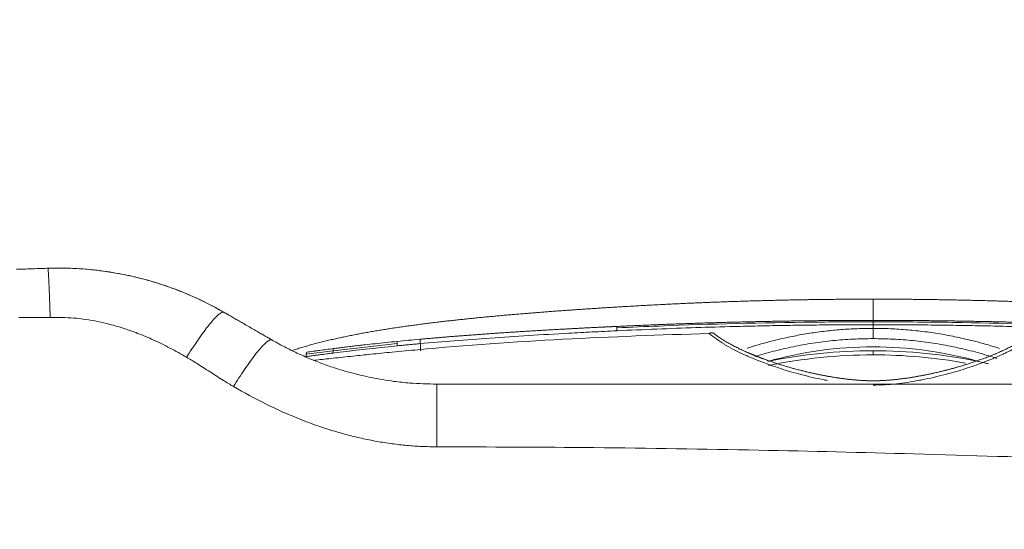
# Model space of a CAD drawing. Header units: millimetres. Extents: x -10 to 594, y 0 to 420.
# Tile 179 of 256: x 258.83 to 264.8, y 143.83 to 146.92. Entities that reach past the tile are written whole.
import ezdxf
from ezdxf.lldxf.tags import DXFTag

# ---------------------------------------------------------------- set-up
doc = ezdxf.new("R2010")
doc.units = ezdxf.units.MM
doc.layers.add('1', color=7, linetype='Continuous', true_color=0xffffff)
doc.styles.add('Calibri', font='txt')
tags = doc.linetypes.add('DASHED', pattern=[25.72, 12.86, -12.86]).pattern_tags.tags
tags[6:7] = [DXFTag(74, 4), DXFTag(75, 0), DXFTag(340, '0'), DXFTag(46, 0.0), DXFTag(50, 0.0), DXFTag(44, 0.0), DXFTag(45, 0.0)]
tags[4:5] = [DXFTag(74, 4), DXFTag(75, 0), DXFTag(340, '0'), DXFTag(46, 0.0), DXFTag(50, 0.0), DXFTag(44, 0.0), DXFTag(45, 0.0)]
doc.dimstyles.get("Standard").update_dxf_attribs({"dimtxt": 0.18, "dimasz": 0.18, "dimexe": 0.18, "dimexo": 0.0625, "dimgap": 0.09, "dimtad": 0, "dimtih": 1, "dimtoh": 1, "dimdec": 4, "dimzin": 0, "dimdsep": 46, "dimtxsty": 'Standard', "dimcen": 0.09, "dimadec": 0, "dimazin": 0, "dimtfac": 1, "dimtdec": 4, "dimtofl": 0, "dimtmove": 0, "dimatfit": 3, "dimfxl": 0, "dimtolj": 1, "dimtzin": 0, "dimarcsym": 0})

# ---------------------------------------------------------------- blocks, each defined once
blk = doc.blocks.new('_U4')
at = {"layer": '1', "color": 18, "lineweight": 13}
for p, q in [((224.1973, 149.3303), (306.6637, 149.3303)), ((304.6637, 149.3303), (304.6637, 62.1449)), ((177.5272, 108.2972), (306.6637, 108.2972))]:
    blk.add_line(p, q, dxfattribs=at)
at = {"layer": '1', "color": 18}
for points in [[(304.6637, 149.3303), (305.6016, 145.8304), (303.7259, 145.8303)], [(304.6637, 108.2972), (303.7259, 111.7972), (305.6016, 111.7972)]]:
    blk.add_solid(points, dxfattribs=at)
at = {"layer": '1', "color": 18, "linetype": 'Continuous', "lineweight": 13, "char_height": 3.5, "attachment_point": 7, "rotation": 90, "line_spacing_factor": 1.399613, "style": 'Calibri'}
for s, insert in [('\\fCalibri|b0|i0;\\W1.0000;SINGLE POINT LIFT* EYE', (315.3268, 51.3495)), ('\\fCalibri|b0|i0;\\W1.0000;0.82', (308.0039, 51.3495))]:
    blk.add_mtext(s, dxfattribs=dict(at, insert=insert))
blk = doc.blocks.new('_U5')
at = {"layer": '1', "color": 18, "lineweight": 13}
for p, q in [((130.4226, 152.1655), (67.0653, 152.1655)), ((69.0653, 152.1655), (69.0653, 136.568)), ((69.0653, 108.5176), (69.0653, 124.1151)), ((276.7879, 108.5176), (67.0653, 108.5176))]:
    blk.add_line(p, q, dxfattribs=at)
at = {"layer": '1', "color": 18}
for points in [[(69.0653, 152.1655), (70.0031, 148.6655), (68.1275, 148.6655)], [(69.0653, 108.5176), (68.1275, 112.0176), (70.0031, 112.0176)]]:
    blk.add_solid(points, dxfattribs=at)
at = {"layer": '1', "color": 18, "linetype": 'Continuous', "lineweight": 13, "insert": (72.4054, 125.7726), "char_height": 3.5, "attachment_point": 7, "rotation": 90, "line_spacing_factor": 1.399613, "style": 'Calibri'}
blk.add_mtext('\\fCalibri|b0|i0;\\W1.0000;0.87', dxfattribs=at)
blk = doc.blocks.new('_U6')
at = {"layer": '1', "color": 18, "lineweight": 13}
for p, q in [((231.1955, 189.8122), (323.0056, 189.8122)), ((321.0056, 189.8122), (321.0056, 155.2811)), ((321.0056, 108.2972), (321.0056, 142.8282)), ((177.5272, 108.2972), (323.0056, 108.2972))]:
    blk.add_line(p, q, dxfattribs=at)
at = {"layer": '1', "color": 18}
for points in [[(321.0056, 189.8122), (321.9435, 186.3122), (320.0678, 186.3122)], [(321.0056, 108.2972), (320.0678, 111.7972), (321.9435, 111.7972)]]:
    blk.add_solid(points, dxfattribs=at)
at = {"layer": '1', "color": 18, "linetype": 'Continuous', "lineweight": 13, "char_height": 3.5, "attachment_point": 7, "rotation": 90, "line_spacing_factor": 1.399613, "style": 'Calibri'}
for s, insert in [('\\fCalibri|b0|i0;\\W1.0000;LIFTING STROPS* EYE', (331.6687, 125.3645)), ('\\fCalibri|b0|i0;\\W1.0000;2.18', (324.3458, 144.4857))]:
    blk.add_mtext(s, dxfattribs=dict(at, insert=insert))
blk = doc.blocks.new('_U7')
at = {"layer": '1', "color": 18, "lineweight": 13}
for p, q in [((150.6531, 146.1759), (84.0029, 146.1759)), ((86.0029, 146.1759), (86.0029, 105.1754)), ((276.7879, 108.5176), (84.0029, 108.5176))]:
    blk.add_line(p, q, dxfattribs=at)
at = {"layer": '1', "color": 18}
for points in [[(86.0029, 146.1759), (86.9407, 142.6759), (85.065, 142.6759)], [(86.0029, 108.5176), (85.065, 112.0176), (86.9407, 112.0176)]]:
    blk.add_solid(points, dxfattribs=at)
at = {"layer": '1', "color": 18, "linetype": 'Continuous', "lineweight": 13, "char_height": 3.5, "attachment_point": 7, "rotation": 90, "line_spacing_factor": 1.399613, "style": 'Calibri'}
for s, insert in [('\\fCalibri|b0|i0;\\W1.0000;0.75', (89.343, 94.3799)), ('\\fCalibri|b0|i0;\\W1.0000;BOW DEFLATED', (89.343, 55.9222))]:
    blk.add_mtext(s, dxfattribs=dict(at, insert=insert))
blk = doc.blocks.new('_U8')
at = {"layer": '1', "color": 18, "lineweight": 13}
for p, q in [((209.0461, 155.0456), (47.0647, 155.0456)), ((49.0647, 155.0456), (49.0647, 138.0081)), ((49.0647, 108.5176), (49.0647, 125.5552)), ((276.7879, 108.5176), (47.0647, 108.5176))]:
    blk.add_line(p, q, dxfattribs=at)
at = {"layer": '1', "color": 18}
for points in [[(49.0647, 155.0456), (50.0025, 151.5456), (48.1269, 151.5456)], [(49.0647, 108.5176), (48.1269, 112.0176), (50.0025, 112.0176)]]:
    blk.add_solid(points, dxfattribs=at)
at = {"layer": '1', "color": 18, "linetype": 'Continuous', "lineweight": 13, "insert": (52.4048, 127.2127), "char_height": 3.5, "attachment_point": 7, "rotation": 90, "line_spacing_factor": 1.399613, "style": 'Calibri'}
blk.add_mtext('\\fCalibri|b0|i0;\\W1.0000;0.93', dxfattribs=at)
blk = doc.blocks.new('_U13')
at = {"layer": '1', "color": 18, "lineweight": 13}
for p, q in [((224.1955, 189.8122), (224.1955, 174.6331)), ((291.4297, 114.7894), (291.4297, 178.6331)), ((224.1955, 176.6331), (229.8394, 176.6331)), ((291.4297, 176.6331), (285.7858, 176.6331))]:
    blk.add_line(p, q, dxfattribs=at)
at = {"layer": '1', "color": 18}
for points in [[(224.1955, 176.6331), (227.6955, 177.5709), (227.6955, 175.6953)], [(291.4297, 176.6331), (287.9297, 175.6953), (287.9297, 177.5709)]]:
    blk.add_solid(points, dxfattribs=at)
at = {"layer": '1', "color": 18, "linetype": 'Continuous', "lineweight": 13, "insert": (231.5249, 173.4929), "char_height": 3.5, "attachment_point": 7, "line_spacing_factor": 1.399613, "style": 'Calibri'}
blk.add_mtext('\\fCalibri|b0|i0;\\W1.0000;1.36 LCG (DRY WEIGHT)', dxfattribs=at)

msp = doc.modelspace()

# ---------------------------------------------------------------- linework, layer by layer
at = {"layer": '1', "color": 155, "linetype": 'DASHED', "lineweight": 13}
for p, q in [((260.7295, 144.9081), (261.1181, 144.9531)), ((260.5664, 144.8892), (260.7295, 144.9081))]:
    msp.add_line(p, q, dxfattribs=at)
at = {"layer": '1', "color": 155, "linetype": 'Continuous', "lineweight": 18}
msp.add_line((264.0006, 144.8846), (264.0006, 144.9096), dxfattribs=at)
at = {"layer": '1', "color": 155, "linetype": 'Continuous', "lineweight": 13}
msp.add_arc((264.0007, 142.583), 2.35, 74.25565, 105.74939, dxfattribs=at)
at = {"layer": '1', "color": 155, "linetype": 'Continuous', "lineweight": 18}
for major_axis, start_param, end_param in [((-1.7959, -2.6145), 3.743527, 3.945976), ((-1.7794, -2.6257), 3.534774, 3.737222)]:
    msp.add_ellipse((264.0007, 141.7378), major_axis=major_axis, ratio=1, start_param=start_param, end_param=end_param, dxfattribs=at)
for points, degree, knots in [([(122.4836, 146.7505), (122.9184, 146.5766), (123.5002, 146.3446), (124.2258, 146.0569), (125.26, 145.6498), (126.4595, 145.1827), (127.7818, 144.6722), (129.3667, 144.0689), (131.1016, 143.4212), (132.8161, 142.7948), (134.678, 142.1328), (136.264, 141.5829), (137.7303, 141.0869), (139.2067, 140.601), (140.4932, 140.1902), (141.6886, 139.8189), (142.8887, 139.4559), (143.9937, 139.131), (144.899, 138.8719), (146.0135, 138.5618), (147.2341, 138.2335), (148.3094, 137.9543), (149.3323, 137.6981), (150.5694, 137.4003), (151.8138, 137.1129), (153.0632, 136.8364), (154.4731, 136.5403), (156.0563, 136.2276), (157.6503, 135.9321), (159.2551, 135.6535), (160.8704, 135.3915), (162.4961, 135.1455), (164.1317, 134.9153), (165.7771, 134.7002), (167.4314, 134.5), (169.0929, 134.3142), (170.7602, 134.1424), (172.7261, 133.9561), (175.0308, 133.7599), (177.6764, 133.5629), (180.6656, 133.3745), (184.0013, 133.2023), (187.1323, 133.0726), (189.8445, 132.9816), (192.5623, 132.9058), (195.2838, 132.8429), (198.0087, 132.792), (201.6653, 132.7363), (206.5459, 132.6829), (213.4798, 132.6342), (221.4104, 132.6166), (229.7221, 132.6068), (237.9324, 132.5951), (246.1426, 132.5884), (253.093, 132.5832), (261.365, 132.5801), (269.0914, 132.5789), (275.5603, 132.5801), (280.55, 132.5819), (284.0629, 132.5837), (284.5775, 132.584)], 5, [0, 0, 0, 0, 0, 0, 0.016049, 0.02155, 0.026821, 0.038209, 0.043819, 0.064157, 0.078864, 0.089038, 0.099218, 0.109404, 0.119595, 0.129768, 0.139918, 0.143261, 0.150049, 0.16016, 0.166923, 0.170255, 0.180336, 0.190407, 0.195576, 0.200471, 0.21053, 0.220588, 0.23065, 0.240718, 0.250796, 0.260886, 0.270991, 0.281113, 0.291254, 0.301415, 0.311598, 0.321781, 0.331954, 0.342118, 0.361191, 0.381483, 0.401768, 0.422054, 0.442345, 0.455054, 0.462645, 0.482953, 0.503272, 0.523597, 0.563969, 0.607911, 0.689204, 0.739006, 0.770498, 0.807849, 0.851791, 0.895657, 0.984717, 1, 1, 1, 1, 1, 1]), ([(284.5775, 132.584), (284.0629, 132.5837), (280.55, 132.5819), (275.5603, 132.5801), (269.0914, 132.5789), (261.365, 132.5801), (253.093, 132.5832), (246.1426, 132.5884), (237.9324, 132.5951), (229.7221, 132.6068), (221.4104, 132.6166), (213.4798, 132.6342), (206.5459, 132.6829), (201.6653, 132.7363), (198.0087, 132.792), (195.2838, 132.8429), (192.5623, 132.9058), (189.8445, 132.9816), (187.1323, 133.0726), (184.0013, 133.2023), (180.6656, 133.3745), (177.6764, 133.5629), (175.0308, 133.7599), (172.7261, 133.9561), (170.7602, 134.1424), (169.0929, 134.3142), (167.4314, 134.5), (165.7771, 134.7002), (164.1317, 134.9153), (162.4961, 135.1455), (160.8704, 135.3915), (159.2551, 135.6535), (157.6503, 135.9321), (156.0563, 136.2276), (154.4731, 136.5403), (153.0632, 136.8364), (151.8138, 137.1129), (150.5694, 137.4003), (149.3323, 137.6981), (148.3094, 137.9543), (147.2341, 138.2335), (146.0135, 138.5618), (144.899, 138.8719), (143.9937, 139.131), (142.8887, 139.4559), (141.6886, 139.8189), (140.4932, 140.1902), (139.2067, 140.601), (137.7303, 141.0869), (136.264, 141.5829), (134.678, 142.1328), (132.8161, 142.7948), (131.1016, 143.4212), (129.3667, 144.0689), (127.7818, 144.6722), (126.4595, 145.1827), (125.26, 145.6498), (124.2258, 146.0569), (123.5002, 146.3446), (122.9184, 146.5766), (122.4836, 146.7505)], 5, [0, 0, 0, 0, 0, 0, 0.015283, 0.104343, 0.148209, 0.192151, 0.229502, 0.260994, 0.310796, 0.392089, 0.436031, 0.476403, 0.496728, 0.517047, 0.537355, 0.544946, 0.557655, 0.577946, 0.598232, 0.618517, 0.638809, 0.657882, 0.668046, 0.678219, 0.688402, 0.698585, 0.708746, 0.718887, 0.729009, 0.739114, 0.749204, 0.759282, 0.76935, 0.779412, 0.78947, 0.799529, 0.804424, 0.809593, 0.819664, 0.829745, 0.833077, 0.83984, 0.849951, 0.856739, 0.860082, 0.870232, 0.880405, 0.890596, 0.900782, 0.910962, 0.921136, 0.935843, 0.956181, 0.961791, 0.973179, 0.97845, 0.983951, 1, 1, 1, 1, 1, 1]), ([(122.1647, 146.0765), (122.5998, 145.9024), (123.1824, 145.6701), (123.9094, 145.3819), (124.9458, 144.9737), (126.1482, 144.5055), (127.4732, 143.9939), (129.0623, 143.389), (130.802, 142.7394), (132.5222, 142.1108), (134.3901, 141.4467), (135.9818, 140.8947), (137.454, 140.3967), (138.9366, 139.9087), (140.2293, 139.4958), (141.4304, 139.1227), (142.6362, 138.7579), (143.7468, 138.4313), (144.6577, 138.1705), (145.7785, 137.8586), (147.0058, 137.5285), (148.0877, 137.2476), (149.1175, 136.9896), (150.3621, 136.6899), (151.614, 136.4006), (152.8716, 136.1223), (154.2909, 135.8242), (155.8839, 135.5094), (157.4877, 135.2121), (159.102, 134.9317), (160.7268, 134.668), (162.3615, 134.4206), (164.006, 134.189), (165.66, 133.9728), (167.3224, 133.7715), (168.9917, 133.5848), (170.6666, 133.4121), (172.6406, 133.2249), (174.9544, 133.0278), (177.61, 132.8299), (180.6096, 132.6407), (183.9554, 132.4678), (187.0949, 132.3376), (189.8134, 132.2462), (192.5362, 132.1702), (195.2621, 132.107), (197.9908, 132.0559), (201.6513, 132), (206.536, 131.9462), (213.4743, 131.8971), (221.4076, 131.8792), (229.7195, 131.869), (237.9303, 131.8568), (246.1409, 131.8498), (253.0915, 131.8442), (261.3639, 131.8406), (269.1536, 131.8391), (275.6857, 131.84), (280.7384, 131.8416), (284.3143, 131.8432), (284.8918, 131.8435)], 5, [0, 0, 0, 0, 0, 0, 0.016019, 0.02151, 0.026771, 0.038138, 0.043737, 0.064037, 0.078716, 0.088872, 0.099032, 0.1092, 0.119372, 0.129525, 0.139657, 0.142994, 0.149768, 0.159861, 0.166612, 0.169937, 0.179999, 0.190052, 0.19521, 0.200096, 0.210136, 0.220176, 0.230219, 0.240269, 0.250328, 0.260399, 0.270485, 0.280588, 0.29071, 0.300852, 0.311016, 0.32118, 0.331334, 0.341479, 0.360516, 0.380771, 0.401018, 0.421266, 0.441519, 0.454204, 0.46178, 0.482051, 0.502332, 0.522619, 0.562916, 0.606776, 0.687917, 0.737626, 0.769059, 0.80634, 0.8502, 0.893984, 0.982877, 1, 1, 1, 1, 1, 1]), ([(284.8918, 131.8435), (284.3143, 131.8432), (280.7384, 131.8416), (275.6857, 131.84), (269.1536, 131.8391), (261.3639, 131.8406), (253.0915, 131.8442), (246.1409, 131.8498), (237.9303, 131.8568), (229.7195, 131.869), (221.4076, 131.8792), (213.4743, 131.8971), (206.536, 131.9462), (201.6513, 132), (197.9908, 132.0559), (195.2621, 132.107), (192.5362, 132.1702), (189.8134, 132.2462), (187.0949, 132.3376), (183.9554, 132.4678), (180.6096, 132.6407), (177.61, 132.8299), (174.9544, 133.0278), (172.6406, 133.2249), (170.6666, 133.4121), (168.9917, 133.5848), (167.3224, 133.7715), (165.66, 133.9728), (164.006, 134.189), (162.3615, 134.4206), (160.7268, 134.668), (159.102, 134.9317), (157.4877, 135.2121), (155.8839, 135.5094), (154.2909, 135.8242), (152.8716, 136.1223), (151.614, 136.4006), (150.3621, 136.6899), (149.1175, 136.9896), (148.0877, 137.2476), (147.0058, 137.5285), (145.7785, 137.8586), (144.6577, 138.1705), (143.7468, 138.4313), (142.6362, 138.7579), (141.4304, 139.1227), (140.2293, 139.4958), (138.9366, 139.9087), (137.454, 140.3967), (135.9818, 140.8947), (134.3901, 141.4467), (132.5222, 142.1108), (130.802, 142.7394), (129.0623, 143.389), (127.4732, 143.9939), (126.1482, 144.5055), (124.9458, 144.9737), (123.9094, 145.3819), (123.1824, 145.6701), (122.5998, 145.9024), (122.1647, 146.0765)], 5, [0, 0, 0, 0, 0, 0, 0.017123, 0.106016, 0.1498, 0.19366, 0.230941, 0.262374, 0.312083, 0.393224, 0.437084, 0.477381, 0.497668, 0.517949, 0.53822, 0.545796, 0.558481, 0.578734, 0.598982, 0.619229, 0.639484, 0.658521, 0.668666, 0.67882, 0.688984, 0.699148, 0.70929, 0.719412, 0.729515, 0.739601, 0.749672, 0.759731, 0.769781, 0.779824, 0.789864, 0.799904, 0.80479, 0.809948, 0.820001, 0.830063, 0.833388, 0.840139, 0.850232, 0.857006, 0.860343, 0.870475, 0.880628, 0.8908, 0.900968, 0.911128, 0.921284, 0.935963, 0.956263, 0.961862, 0.973229, 0.97849, 0.983981, 1, 1, 1, 1, 1, 1]), ([(258.8118, 145.4029), (258.8251, 145.4033), (258.8569, 145.4044), (258.9072, 145.4061), (258.9575, 145.4078), (258.9893, 145.4088), (259.0025, 145.4093)], 3, [0, 0, 0, 0, 0.208075, 0.499998, 0.791534, 1, 1, 1, 1]), ([(258.8118, 145.4029), (258.8251, 145.4033), (258.8569, 145.4044), (258.9072, 145.4061), (258.9575, 145.4078), (258.9893, 145.4088), (259.0025, 145.4093)], 3, [0, 0, 0, 0, 0.208075, 0.499998, 0.791534, 1, 1, 1, 1]), ([(259.0025, 145.4093), (259.0268, 145.4098), (259.1196, 145.4118), (259.2634, 145.4035), (259.4236, 145.3803), (259.5625, 145.35), (259.6923, 145.3123), (259.8239, 145.2638), (259.9487, 145.2085), (260.0293, 145.164), (260.0684, 145.1425)], 3, [0, 0, 0, 0, 0.065455, 0.250038, 0.387153, 0.501186, 0.632506, 0.75095, 0.879145, 1, 1, 1, 1]), ([(259.0025, 145.4093), (259.0268, 145.4098), (259.1196, 145.4118), (259.2634, 145.4035), (259.4236, 145.3803), (259.5625, 145.35), (259.6923, 145.3123), (259.8239, 145.2638), (259.9487, 145.2085), (260.0293, 145.164), (260.0684, 145.1425)], 3, [0, 0, 0, 0, 0.065455, 0.250038, 0.387153, 0.501186, 0.632506, 0.75095, 0.879145, 1, 1, 1, 1]), ([(260.3586, 144.9749), (260.3815, 144.9621), (260.4281, 144.9359), (260.5017, 144.8992), (260.58, 144.8641), (260.663, 144.8311), (260.7507, 144.8008), (260.8504, 144.7716), (260.9663, 144.7444), (261.0838, 144.7249), (261.2163, 144.7103), (261.3035, 144.7083), (261.3586, 144.707)], 3, [0, 0, 0, 0, 0.075787, 0.154709, 0.236809, 0.322128, 0.410698, 0.502552, 0.619173, 0.750895, 0.842572, 1, 1, 1, 1]), ([(260.3586, 144.9749), (260.3815, 144.9621), (260.4281, 144.9359), (260.5017, 144.8992), (260.58, 144.8641), (260.663, 144.8311), (260.7507, 144.8008), (260.8504, 144.7716), (260.9663, 144.7444), (261.0838, 144.7249), (261.2163, 144.7103), (261.3035, 144.7083), (261.3586, 144.707)], 3, [0, 0, 0, 0, 0.075787, 0.154709, 0.236809, 0.322128, 0.410698, 0.502552, 0.619173, 0.750895, 0.842572, 1, 1, 1, 1]), ([(264.0006, 144.983), (263.96, 144.9824), (263.8788, 144.9813), (263.7573, 144.9716), (263.6362, 144.9563), (263.5159, 144.9346), (263.3986, 144.9073), (263.3219, 144.8854), (263.2847, 144.8737)], 3, [0, 0, 0, 0, 0.167312, 0.334841, 0.502607, 0.670629, 0.838926, 1, 1, 1, 1]), ([(264.7509, 144.8628), (264.7412, 144.866), (264.6927, 144.8816), (264.6044, 144.9069), (264.4853, 144.9347), (264.365, 144.9563), (264.2439, 144.9716), (264.1224, 144.9813), (264.0412, 144.9824), (264.0006, 144.983)], 3, [0, 0, 0, 0, 0.040245, 0.200845, 0.361164, 0.52122, 0.681033, 0.84062, 1, 1, 1, 1]), ([(261.2435, 144.9157), (261.1917, 144.911), (261.0962, 144.9023), (260.9657, 144.8892), (260.8458, 144.8765), (260.7348, 144.8646), (260.6546, 144.8561), (260.6152, 144.8519), (260.6097, 144.8513)], 3, [0, 0, 0, 0, 0.240614, 0.444022, 0.610286, 0.805469, 0.973072, 1, 1, 1, 1]), ([(264.7918, 144.8907), (264.7894, 144.8896), (264.7553, 144.8737), (264.6837, 144.8436), (264.5765, 144.8054), (264.5014, 144.7827), (264.4648, 144.7726)], 3, [0, 0, 0, 0, 0.023785, 0.337521, 0.68023, 1, 1, 1, 1]), ([(263.5364, 144.7726), (263.4998, 144.7827), (263.4008, 144.8126), (263.3008, 144.8501), (263.2382, 144.8775), (263.2333, 144.8797)], 3, [0, 0, 0, 0, 0.347153, 0.949228, 1, 1, 1, 1]), ([(261.3586, 144.707), (262.2854, 144.7071), (263.3088, 144.7071), (264.2151, 144.7071), (265.259, 144.7072), (266.1145, 144.7072), (267.2092, 144.7073), (267.6295, 144.7073), (268.1843, 144.7073), (268.3836, 144.7073), (268.6718, 144.7073), (268.724, 144.7073), (268.7937, 144.7073), (268.8509, 144.7073), (268.8547, 144.7073), (268.8822, 144.7073), (268.9156, 144.7073), (268.939, 144.7073), (268.9765, 144.7073), (269.0252, 144.7073), (269.0375, 144.7073), (269.1098, 144.7073), (269.1594, 144.7073)], 2, [0, 0, 0, 0.25, 0.25, 0.5, 0.5, 0.75, 0.75, 0.875, 0.875, 0.9375, 0.9375, 0.953125, 0.953125, 0.960938, 0.960938, 0.96875, 0.96875, 0.976562, 0.976562, 0.984375, 0.984375, 1, 1, 1]), ([(261.3586, 144.707), (262.2854, 144.7071), (263.3088, 144.7071), (264.2151, 144.7071), (265.259, 144.7072), (266.1145, 144.7072), (267.2092, 144.7073), (267.6295, 144.7073), (268.1843, 144.7073), (268.3836, 144.7073), (268.6718, 144.7073), (268.724, 144.7073), (268.7937, 144.7073), (268.8509, 144.7073), (268.8547, 144.7073), (268.8822, 144.7073), (268.9156, 144.7073), (268.939, 144.7073), (268.9765, 144.7073), (269.0252, 144.7073), (269.0375, 144.7073), (269.1098, 144.7073), (269.1594, 144.7073)], 2, [0, 0, 0, 0.25, 0.25, 0.5, 0.5, 0.75, 0.75, 0.875, 0.875, 0.9375, 0.9375, 0.953125, 0.953125, 0.960938, 0.960938, 0.96875, 0.96875, 0.976562, 0.976562, 0.984375, 0.984375, 1, 1, 1]), ([(264.2774, 144.7293), (264.2326, 144.7207), (264.1409, 144.706), (264.0478, 144.7024), (264.0006, 144.7005)], 3, [0, 0, 0, 0, 0.492969, 1, 1, 1, 1])]:
    msp.add_open_spline(points, degree=degree, knots=knots, dxfattribs=at)
at = {"layer": '1', "color": 155, "linetype": 'DASHED', "lineweight": 13}
msp.add_open_spline([(258.8361, 145.4037), (258.8916, 145.4056), (258.9471, 145.4075), (259.0026, 145.4093)], degree=3, dxfattribs=at)
msp.add_open_spline([(258.8361, 145.4037), (258.8916, 145.4056), (258.9471, 145.4075), (259.0026, 145.4093)], degree=3, dxfattribs=at)
at = {"layer": '1', "color": 155, "linetype": 'Continuous', "lineweight": 13}
for points, weights in [([(259.0025, 145.4093), (259.0054, 145.4094), (259.016, 145.1115)], [1, 0.796168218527, 1]), ([(259.0025, 145.4093), (259.0054, 145.4094), (259.016, 145.1115)], [1, 0.796168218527, 1]), ([(259.8424, 144.8699), (260.0265, 145.1667), (260.0684, 145.1425)], [1, 0.78352902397, 1]), ([(259.8424, 144.8699), (260.0265, 145.1667), (260.0684, 145.1425)], [1, 0.78352902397, 1]), ([(264.0006, 144.983), (264.0006, 144.9832), (264.0006, 145.045)], [0.999335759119, 0.766377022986, 1]), ([(260.1258, 144.6925), (260.3159, 144.9996), (260.3586, 144.9749)], [1, 0.782548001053, 1]), ([(260.1258, 144.6925), (260.3159, 144.9996), (260.3586, 144.9749)], [1, 0.782548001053, 1]), ([(261.3586, 144.3273), (261.3586, 144.707), (261.3586, 144.707)], [1, 0.791280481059, 0.999986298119]), ([(261.3586, 144.3273), (261.3586, 144.707), (261.3586, 144.707)], [1, 0.791280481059, 0.999986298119])]:
    msp.add_rational_spline(points, weights, degree=2, dxfattribs=at)
at = {"layer": '1', "color": 155, "linetype": 'DASHED', "lineweight": 13}
for points, knots in [([(259.0026, 145.4093), (259.0241, 145.41), (259.0457, 145.4104), (259.1997, 145.4105), (259.3312, 145.3975), (259.5924, 145.3451), (259.7201, 145.3058), (259.9188, 145.2225), (259.9946, 145.185), (260.0678, 145.1428)], [0, 0, 0, 0, 0.057896, 0.057896, 0.414843, 0.414843, 0.771791, 0.771791, 1, 1, 1, 1]), ([(259.0026, 145.4093), (259.0241, 145.41), (259.0457, 145.4104), (259.1997, 145.4105), (259.3312, 145.3975), (259.5924, 145.3451), (259.7201, 145.3058), (259.9188, 145.2225), (259.9947, 145.185), (260.0678, 145.1428)], [0, 0, 0, 0, 0.057895, 0.057895, 0.414842, 0.414842, 0.771788, 0.771788, 1, 1, 1, 1]), ([(262.449, 145.0484), (262.535, 145.0524), (262.621, 145.056), (263.0183, 145.0717), (263.3298, 145.0795), (263.7611, 145.0842), (263.8809, 145.0847), (264.0006, 145.0849)], [0, 0, 0, 0, 0.166409, 0.166409, 0.768621, 0.768621, 1, 1, 1, 1]), ([(264.0006, 145.0847), (264.1612, 145.0845), (264.3219, 145.0837), (264.7805, 145.077), (265.0784, 145.0686), (265.4347, 145.0538), (265.4934, 145.0512), (265.5522, 145.0485)], [0, 0, 0, 0, 0.310421, 0.310421, 0.886315, 0.886315, 1, 1, 1, 1])]:
    msp.add_open_spline(points, degree=3, knots=knots, dxfattribs=at)
at = {"layer": '1', "color": 155, "linetype": 'Continuous', "lineweight": 18}
for points, degree in [([(262.449, 145.1743), (262.7589, 145.1931), (263.0691, 145.2079), (263.3796, 145.2172), (263.6901, 145.2221), (264.0006, 145.2221)], 5), ([(264.0006, 145.2221), (264.3111, 145.2222), (264.6216, 145.2172), (264.9321, 145.208), (265.2423, 145.1932), (265.5522, 145.1744)], 5), ([(264.0006, 145.2221), (264.0006, 145.2221), (264.0006, 145.209), (264.0006, 145.1827), (264.0006, 145.1438), (264.0006, 145.0935)], 5), ([(260.0684, 145.1425), (260.117, 145.1144), (260.3109, 145.0024), (260.3586, 144.9749)], 2), ([(260.0684, 145.1425), (260.117, 145.1144), (260.3109, 145.0024), (260.3586, 144.9749)], 2), ([(261.1187, 145.0503), (261.382, 145.0892), (261.6481, 145.1166), (261.9145, 145.1394), (262.1817, 145.158), (262.449, 145.1743)], 5), ([(264.0006, 145.0935), (264.0006, 145.0931), (264.0006, 145.0928), (264.0006, 145.0923)], 3), ([(264.0006, 145.0672), (264.0006, 145.045)], 1), ([(260.4767, 144.9092), (260.6, 144.9509), (260.7278, 144.9823), (260.8571, 145.0087), (260.9876, 145.0309), (261.1187, 145.0503)], 5), ([(263.0066, 145.0142), (262.4167, 144.9961), (261.8258, 144.9705), (261.2435, 144.9157)], 3), ([(262.3494, 145.0522), (262.1302, 145.0415), (261.9112, 145.0293), (261.6926, 145.0152), (261.4742, 144.9989), (261.2575, 144.9792)], 5), ([(262.449, 145.0569), (262.4291, 145.056), (262.4091, 145.055), (262.3892, 145.0541), (262.3693, 145.0531), (262.3494, 145.0522)], 5), ([(262.449, 145.0569), (262.4489, 145.054), (262.449, 145.0493), (262.4491, 145.0432), (262.4494, 145.0367), (262.4497, 145.0305)], 5), ([(263.0998, 144.9486), (263.066, 144.9697), (263.0363, 144.9919), (263.0066, 145.0142)], 3), ([(263.0395, 145.0121), (263.0348, 145.016), (263.0287, 145.0184), (263.0217, 145.0189), (263.0141, 145.0174), (263.0067, 145.0143)], 5), ([(264.0006, 144.7273), (263.7881, 144.7266), (263.5622, 144.7842), (263.3783, 144.8253), (263.1524, 144.9222), (263.0396, 145.012)], 5), ([(264.9616, 145.0121), (264.8488, 144.9223), (264.623, 144.8253), (264.439, 144.7842), (264.2131, 144.7266), (264.0006, 144.7273)], 5), ([(261.1192, 144.9395), (261.1184, 144.9458), (261.1179, 144.9524), (261.1178, 144.9585), (261.1181, 144.9632), (261.1187, 144.9661)], 5), ([(261.1187, 144.9661), (261.1626, 144.9704), (261.2089, 144.9748), (261.2575, 144.9792)], 3), ([(261.2575, 144.9792), (261.257, 144.9763), (261.2568, 144.9717), (261.257, 144.9656), (261.2574, 144.9589), (261.2581, 144.9527)], 5), ([(261.2582, 144.9527), (261.259, 144.9094)], 1), ([(260.5671, 144.8742), (260.5659, 144.8807), (260.5655, 144.8875), (260.5664, 144.8938), (260.5682, 144.8985), (260.5706, 144.9012)], 5), ([(260.7307, 144.8957), (260.7296, 144.9021), (260.7291, 144.9088), (260.7293, 144.915), (260.7303, 144.9197), (260.7317, 144.9225)], 5), ([(263.3392, 144.8594), (263.3209, 144.8661), (263.3026, 144.8731), (263.2844, 144.8803), (263.2663, 144.8878), (263.2483, 144.8955)], 5), ([(264.0006, 144.8846), (263.7883, 144.8846), (263.5759, 144.863), (263.3679, 144.8203)], 3), ([(264.5609, 144.8344), (264.3761, 144.8678), (264.1884, 144.8846), (264.0006, 144.8846)], 3), ([(264.0006, 144.7273), (263.9143, 144.7274), (263.8259, 144.7365), (263.7375, 144.7502), (263.6487, 144.7684), (263.5603, 144.791)], 5), ([(264.5038, 144.8081), (264.4031, 144.7794), (264.3015, 144.7563), (264.2005, 144.7393), (264.0992, 144.7274), (264.0006, 144.7273)], 5)]:
    msp.add_open_spline(points, degree=degree, dxfattribs=at)
at = {"layer": '1', "color": 155, "linetype": 'Continuous', "lineweight": 13}
for points, degree, knots in [([(259.016, 145.1115), (259.0028, 145.1112), (258.9711, 145.1105), (258.9209, 145.1109), (258.8706, 145.1112), (258.8389, 145.1105), (258.8256, 145.1102)], 3, [0, 0, 0, 0, 0.207535, 0.499995, 0.791016, 1, 1, 1, 1]), ([(259.016, 145.1115), (259.0028, 145.1112), (258.9711, 145.1105), (258.9209, 145.1109), (258.8706, 145.1112), (258.8389, 145.1105), (258.8256, 145.1102)], 3, [0, 0, 0, 0, 0.207535, 0.499995, 0.791016, 1, 1, 1, 1]), ([(259.8424, 144.8699), (259.8089, 144.8889), (259.7435, 144.9259), (259.6443, 144.9742), (259.5476, 145.0152), (259.4351, 145.0549), (259.3061, 145.0884), (259.1601, 145.1111), (259.0635, 145.1113), (259.016, 145.1115)], 3, [0, 0, 0, 0, 0.133136, 0.259766, 0.380255, 0.495029, 0.66967, 0.837219, 1, 1, 1, 1]), ([(259.8424, 144.8699), (259.8089, 144.8889), (259.7435, 144.9259), (259.6443, 144.9742), (259.5476, 145.0152), (259.4351, 145.0549), (259.3061, 145.0884), (259.1601, 145.1111), (259.0635, 145.1113), (259.016, 145.1115)], 3, [0, 0, 0, 0, 0.133136, 0.259766, 0.380255, 0.495029, 0.66967, 0.837219, 1, 1, 1, 1]), ([(263.8713, 145.067), (263.8238, 145.0667), (263.7289, 145.0662), (263.5865, 145.0647), (263.4443, 145.0626), (263.3022, 145.0599), (263.13, 145.0558), (262.9261, 145.0498), (262.6893, 145.0412), (262.5301, 145.0341), (262.4497, 145.0305)], 3, [0, 0, 0, 0, 0.100173, 0.200258, 0.300258, 0.400173, 0.500005, 0.663636, 0.8303, 1, 1, 1, 1]), ([(265.5515, 145.0306), (265.5284, 145.0317), (265.4823, 145.0338), (265.4134, 145.0368), (265.3449, 145.0397), (265.2768, 145.0424), (265.2092, 145.045), (265.1419, 145.0474), (265.0751, 145.0497), (265.0087, 145.0518), (264.9139, 145.0546), (264.7906, 145.0579), (264.6384, 145.0612), (264.4859, 145.0638), (264.3841, 145.065), (264.3331, 145.0655)], 3, [0, 0, 0, 0, 0.056952, 0.113555, 0.169808, 0.225712, 0.281267, 0.336473, 0.39133, 0.445838, 0.499997, 0.624579, 0.749438, 0.874578, 1, 1, 1, 1]), ([(262.1572, 145.0158), (262.0759, 145.0112), (261.9172, 145.0024), (261.6859, 144.9871), (261.4674, 144.9709), (261.3265, 144.9587), (261.2582, 144.9527)], 3, [0, 0, 0, 0, 0.270721, 0.527647, 0.770757, 1, 1, 1, 1]), ([(262.4497, 145.0305), (262.4244, 145.0293), (262.3744, 145.0269), (262.3003, 145.0233), (262.2281, 145.0196), (262.1807, 145.0171), (262.1572, 145.0158)], 3, [0, 0, 0, 0, 0.25974, 0.512986, 0.759739, 1, 1, 1, 1]), ([(263.2385, 144.9249), (263.255, 144.9303), (263.3176, 144.9498), (263.412, 144.9752), (263.522, 144.999), (263.6169, 145.0158), (263.7122, 145.0289), (263.808, 145.0381), (263.9041, 145.0439), (263.9684, 145.0447), (264.0006, 145.045)], 3, [0, 0, 0, 0, 0.067431, 0.25413, 0.378849, 0.50315, 0.627222, 0.75126, 0.875455, 1, 1, 1, 1]), ([(264.0006, 145.045), (264.0181, 145.0449), (264.0531, 145.0447), (264.1055, 145.043), (264.1579, 145.0402), (264.2102, 145.0363), (264.2624, 145.0312), (264.3146, 145.0251), (264.3667, 145.0178), (264.4187, 145.0094), (264.4706, 144.9999), (264.5225, 144.9893), (264.5886, 144.9743), (264.6684, 144.9537), (264.732, 144.9347), (264.7643, 144.9243), (264.7659, 144.9238)], 3, [0, 0, 0, 0, 0.067432, 0.134808, 0.202159, 0.269517, 0.336913, 0.404379, 0.471946, 0.539645, 0.607507, 0.675562, 0.743842, 0.868994, 0.993615, 1, 1, 1, 1]), ([(260.7317, 144.9225), (260.7409, 144.9236), (260.7599, 144.926), (260.7892, 144.9297), (260.8203, 144.9335), (260.8531, 144.9374), (260.8877, 144.9414), (260.9313, 144.9464), (260.985, 144.9523), (261.0501, 144.9592), (261.0953, 144.9637), (261.1187, 144.9661)], 3, [0, 0, 0, 0, 0.073015, 0.150131, 0.231363, 0.316725, 0.406229, 0.499888, 0.65416, 0.820856, 1, 1, 1, 1]), ([(261.2582, 144.9527), (261.2465, 144.9516), (261.2233, 144.9495), (261.1885, 144.9462), (261.1538, 144.9429), (261.1307, 144.9406), (261.1192, 144.9395)], 3, [0, 0, 0, 0, 0.250524, 0.500712, 0.750542, 1, 1, 1, 1]), ([(263.2333, 144.8797), (263.1884, 144.8996), (263.1424, 144.9224), (263.1024, 144.947), (263.0998, 144.9486)], 3, [0, 0, 0, 0, 0.936111, 1, 1, 1, 1]), ([(264.9029, 144.9493), (264.8918, 144.9427), (264.8563, 144.9224), (264.8184, 144.9032), (264.7918, 144.8907)], 3, [0, 0, 0, 0, 0.320339, 1, 1, 1, 1]), ([(260.7307, 144.8957), (260.7263, 144.8952), (260.7126, 144.8934), (260.6847, 144.8898), (260.6534, 144.8857), (260.6224, 144.8816), (260.5955, 144.8781), (260.5769, 144.8756), (260.5671, 144.8742)], 3, [0, 0, 0, 0, 0.078051, 0.245009, 0.500101, 0.647325, 0.814073, 1, 1, 1, 1]), ([(260.5706, 144.9012), (260.5768, 144.902), (260.5893, 144.9037), (260.6088, 144.9064), (260.6289, 144.9091), (260.6557, 144.9126), (260.6899, 144.9171), (260.7175, 144.9206), (260.7317, 144.9225)], 3, [0, 0, 0, 0, 0.119494, 0.242605, 0.369387, 0.499895, 0.741181, 1, 1, 1, 1]), ([(261.1192, 144.9395), (261.094, 144.937), (261.043, 144.9318), (260.9662, 144.9236), (260.8882, 144.9148), (260.8093, 144.9056), (260.757, 144.899), (260.7307, 144.8957)], 3, [0, 0, 0, 0, 0.19216, 0.388399, 0.588604, 0.792574, 1, 1, 1, 1]), ([(260.1258, 144.6925), (260.1059, 144.7045), (260.0581, 144.7333), (259.9841, 144.7813), (259.91, 144.8292), (259.8623, 144.858), (259.8424, 144.8699)], 3, [0, 0, 0, 0, 0.208427, 0.500091, 0.791985, 1, 1, 1, 1]), ([(260.1258, 144.6925), (260.1059, 144.7045), (260.0581, 144.7333), (259.9841, 144.7813), (259.91, 144.8292), (259.8623, 144.858), (259.8424, 144.8699)], 3, [0, 0, 0, 0, 0.208427, 0.500091, 0.791985, 1, 1, 1, 1]), ([(264.6384, 144.8449), (264.6507, 144.842), (264.6711, 144.8372), (264.6915, 144.8321), (264.6996, 144.83)], 3, [0, 0, 0, 0, 0.60191, 1, 1, 1, 1]), ([(263.7238, 144.7293), (263.7173, 144.7305), (263.6631, 144.7409), (263.6005, 144.7552), (263.5452, 144.7701), (263.5364, 144.7726)], 3, [0, 0, 0, 0, 0.102703, 0.857231, 1, 1, 1, 1]), ([(264.4648, 144.7726), (264.4561, 144.7702), (264.4008, 144.7553), (264.3382, 144.7411), (264.2839, 144.7305), (264.2774, 144.7293)], 3, [0, 0, 0, 0, 0.142499, 0.897445, 1, 1, 1, 1]), ([(261.3586, 144.3273), (261.3285, 144.3277), (261.2679, 144.3285), (261.1769, 144.335), (261.0855, 144.3452), (260.9937, 144.3597), (260.9015, 144.3783), (260.8089, 144.4011), (260.6806, 144.4381), (260.517, 144.4967), (260.3192, 144.5847), (260.1912, 144.6561), (260.1258, 144.6925)], 3, [0, 0, 0, 0, 0.069358, 0.139176, 0.209603, 0.280785, 0.352865, 0.425978, 0.500255, 0.660463, 0.82671, 1, 1, 1, 1]), ([(261.3586, 144.3273), (261.3285, 144.3277), (261.2679, 144.3285), (261.1769, 144.335), (261.0855, 144.3452), (260.9937, 144.3597), (260.9015, 144.3783), (260.8089, 144.4011), (260.6806, 144.4381), (260.517, 144.4967), (260.3192, 144.5847), (260.1912, 144.6561), (260.1258, 144.6925)], 3, [0, 0, 0, 0, 0.069358, 0.139176, 0.209603, 0.280785, 0.352865, 0.425978, 0.500255, 0.660463, 0.82671, 1, 1, 1, 1]), ([(269.1594, 144.0715), (269.1475, 144.0717), (269.1221, 144.0723), (269.0814, 144.076), (269.0323, 144.0822), (268.9766, 144.091), (268.9158, 144.1001), (268.8548, 144.1058), (268.7734, 144.1085), (268.55, 144.1193), (268.0218, 144.142), (266.8844, 144.1924), (265.5729, 144.2442), (264.2727, 144.2849), (263.2896, 144.3085), (262.3258, 144.3242), (261.6757, 144.3263), (261.3586, 144.3273)], 3, [0, 0, 0, 0, 0.004556, 0.009779, 0.015682, 0.023582, 0.031471, 0.039313, 0.047128, 0.062757, 0.125271, 0.250295, 0.50029, 0.629607, 0.750187, 0.878171, 1, 1, 1, 1]), ([(269.1594, 144.0715), (269.1475, 144.0717), (269.1221, 144.0723), (269.0814, 144.076), (269.0323, 144.0822), (268.9766, 144.091), (268.9158, 144.1001), (268.8548, 144.1058), (268.7734, 144.1085), (268.55, 144.1193), (268.0218, 144.142), (266.8844, 144.1924), (265.5729, 144.2442), (264.2727, 144.2849), (263.2896, 144.3085), (262.3258, 144.3242), (261.6757, 144.3263), (261.3586, 144.3273)], 3, [0, 0, 0, 0, 0.004556, 0.009779, 0.015682, 0.023582, 0.031471, 0.039313, 0.047128, 0.062757, 0.125271, 0.250295, 0.50029, 0.629607, 0.750187, 0.878171, 1, 1, 1, 1]), ([(120.7716, 143.9833), (121.2062, 143.8092), (121.7912, 143.5757), (122.5227, 143.2853), (123.5716, 142.8718), (124.79, 142.3968), (126.1289, 141.8792), (127.7379, 141.2659), (129.5012, 140.6068), (131.2483, 139.9676), (133.1441, 139.2926), (134.7615, 138.731), (136.26, 138.2234), (137.7707, 137.7255), (139.0908, 137.3033), (140.3168, 136.9218), (141.5469, 136.5492), (142.6819, 136.2149), (143.6181, 135.9464), (144.7661, 135.6265), (146.0214, 135.2881), (147.1314, 134.9995), (148.1901, 134.7338), (149.467, 134.4257), (150.7522, 134.1282), (152.0447, 133.8416), (153.5039, 133.5344), (155.1391, 133.2106), (156.7843, 132.9048), (158.4395, 132.6167), (160.1041, 132.3458), (161.7775, 132.0917), (163.4594, 131.8542), (165.1496, 131.6325), (166.8469, 131.4262), (168.5495, 131.235), (170.2563, 131.0582), (172.2642, 130.867), (174.6169, 130.6655), (177.3154, 130.4633), (180.3599, 130.27), (183.7491, 130.0934), (186.9254, 129.9603), (189.6719, 129.8667), (192.4167, 129.7889), (195.1618, 129.7242), (197.9076, 129.6715), (201.586, 129.6138), (206.4897, 129.5578), (213.4483, 129.5056), (221.3931, 129.4842), (229.7054, 129.4705), (237.9192, 129.4549), (246.1325, 129.4443), (253.0843, 129.4359), (261.3592, 129.4288), (269.3568, 129.4238), (276.097, 129.4219), (281.3557, 129.4215), (285.1358, 129.4217), (285.9197, 129.4218)], 5, [0, 0, 0, 0, 0, 0, 0.015922, 0.021379, 0.026608, 0.037906, 0.04347, 0.063647, 0.078237, 0.088331, 0.098429, 0.108535, 0.118645, 0.128736, 0.138806, 0.142123, 0.148856, 0.158887, 0.165597, 0.168902, 0.178903, 0.188894, 0.194021, 0.198877, 0.208856, 0.218835, 0.228817, 0.238805, 0.248803, 0.258813, 0.268837, 0.278879, 0.288939, 0.299019, 0.309121, 0.319224, 0.329316, 0.339399, 0.35832, 0.378451, 0.398575, 0.4187, 0.43883, 0.451437, 0.458968, 0.479115, 0.499272, 0.519435, 0.559487, 0.60308, 0.683727, 0.733133, 0.764374, 0.801428, 0.845021, 0.888538, 0.97689, 1, 1, 1, 1, 1, 1]), ([(285.9197, 129.4218), (285.1358, 129.4217), (281.3557, 129.4215), (276.097, 129.4219), (269.3568, 129.4238), (261.3592, 129.4288), (253.0843, 129.4359), (246.1325, 129.4443), (237.9192, 129.4549), (229.7054, 129.4705), (221.3931, 129.4842), (213.4483, 129.5056), (206.4897, 129.5578), (201.586, 129.6138), (197.9076, 129.6715), (195.1618, 129.7242), (192.4167, 129.7889), (189.6719, 129.8667), (186.9254, 129.9603), (183.7491, 130.0934), (180.3599, 130.27), (177.3154, 130.4633), (174.6169, 130.6655), (172.2642, 130.867), (170.2563, 131.0582), (168.5495, 131.235), (166.8469, 131.4262), (165.1496, 131.6325), (163.4594, 131.8542), (161.7775, 132.0917), (160.1041, 132.3458), (158.4395, 132.6167), (156.7843, 132.9048), (155.1391, 133.2106), (153.5039, 133.5344), (152.0447, 133.8416), (150.7522, 134.1282), (149.467, 134.4257), (148.1901, 134.7338), (147.1314, 134.9995), (146.0214, 135.2881), (144.7661, 135.6265), (143.6181, 135.9464), (142.6819, 136.2149), (141.5469, 136.5492), (140.3168, 136.9218), (139.0908, 137.3033), (137.7707, 137.7255), (136.26, 138.2234), (134.7615, 138.731), (133.1441, 139.2926), (131.2483, 139.9676), (129.5012, 140.6068), (127.7379, 141.2659), (126.1289, 141.8792), (124.79, 142.3968), (123.5716, 142.8718), (122.5227, 143.2853), (121.7912, 143.5757), (121.2062, 143.8092), (120.7716, 143.9833)], 5, [0, 0, 0, 0, 0, 0, 0.02311, 0.111462, 0.154979, 0.198572, 0.235626, 0.266867, 0.316273, 0.39692, 0.440513, 0.480565, 0.500728, 0.520885, 0.541032, 0.548563, 0.56117, 0.5813, 0.601425, 0.621549, 0.64168, 0.660601, 0.670684, 0.680776, 0.690879, 0.700981, 0.711061, 0.721121, 0.731163, 0.741187, 0.751197, 0.761195, 0.771183, 0.781165, 0.791144, 0.801123, 0.805979, 0.811106, 0.821097, 0.831098, 0.834403, 0.841113, 0.851144, 0.857877, 0.861194, 0.871264, 0.881355, 0.891465, 0.901571, 0.911669, 0.921763, 0.936353, 0.95653, 0.962094, 0.973392, 0.978621, 0.984078, 1, 1, 1, 1, 1, 1])]:
    msp.add_open_spline(points, degree=degree, knots=knots, dxfattribs=at)
for points, degree in [([(264.0006, 145.0935), (263.69, 145.0935), (263.3796, 145.0897), (263.0691, 145.0827), (262.7589, 145.0714), (262.449, 145.0569)], 5), ([(264.0006, 145.0672), (263.9577, 145.0672), (263.9146, 145.0671), (263.8713, 145.067)], 3), ([(265.5522, 145.057), (265.2423, 145.0715), (264.9321, 145.0828), (264.6216, 145.0898), (264.3111, 145.0935), (264.0006, 145.0935)], 5), ([(264.0006, 145.0923), (264.0006, 145.087), (264.0006, 145.0767), (264.0006, 145.0672)], 3), ([(264.3331, 145.0655), (264.2214, 145.0667), (264.1106, 145.0672), (264.0006, 145.0672)], 3)]:
    msp.add_open_spline(points, degree=degree, dxfattribs=at)

# ---------------------------------------------------------------- dimensions: what is measured, and where the dimension line sits
at = {"layer": '1', "color": 18, "linetype": 'Continuous', "lineweight": 13}
dim = msp.add_linear_dim(base=(291.4297, 176.6331), p1=(224.1955, 189.8122), p2=(291.4297, 114.7894), text='\\fCalibri|b0|i0;\\C18;1.36 LCG (DRY WEIGHT)', dimstyle='Standard', override={"dimtxt": 3.5, "dimasz": 3.5, "dimexe": 2, "dimexo": 0, "dimgap": 1.5, "dimtih": 0, "dimtoh": 0, "dimdec": 2, "dimlfac": 0.001, "dimdsep": 46, "dimlunit": 2, "dimpost": '', "dimtxsty": 'Calibri', "dimsah": 1, "dimse1": 0, "dimse2": 0, "dimsd1": 0, "dimsd2": 0, "dimclrd": 18, "dimclre": 18, "dimclrt": 18, "dimtol": 0, "dimtm": -0.1, "dimtfac": 1, "dimtdec": 2, "dimtofl": 1, "dimtmove": 0, "dimlwd": 13, "dimlwe": 13}, dxfattribs=at)
dim.commit()
dim.dimension.update_dxf_attribs({"geometry": '_U13', "text_midpoint": (257.8126, 176.6331), "dimtype": 160})
for base, p1, p2, text, override, picture, middle in [((321.0056, 108.2972), (224.1955, 189.8122), (177.5272, 108.2972), ' \\fCalibri|b0|i0;\\C18;2.18 \\P\\fCalibri|b0|i0;\\C18;{\\H1.00x;\\fCalibri|b0|i0;LIFTING STROPS* EYE\\fCalibri|b0|i0;}\\C18;', {"dimtxt": 3.5, "dimasz": 3.5, "dimexe": 2, "dimexo": 0, "dimgap": 1.5, "dimtih": 0, "dimtoh": 0, "dimdec": 2, "dimlfac": 0.001, "dimdsep": 46, "dimlunit": 2, "dimpost": '', "dimtxsty": 'Calibri', "dimsah": 1, "dimse1": 0, "dimse2": 0, "dimsd1": 0, "dimsd2": 0, "dimclrd": 18, "dimclre": 18, "dimclrt": 18, "dimtol": 0, "dimtm": -0.1, "dimtfac": 1, "dimtdec": 2, "dimtofl": 1, "dimtmove": 0, "dimlwd": 13, "dimlwe": 13}, '_U6', (321.0056, 149.0547)), ((304.6637, 108.2972), (224.1973, 149.3303), (177.5272, 108.2972), ' <> \\P\\fCalibri|b0|i0;\\C18;{\\H1.00x;\\fCalibri|b0|i0;SINGLE POINT LIFT* EYE\\fCalibri|b0|i0;}\\C18;', {"dimtxt": 3.5, "dimasz": 3.5, "dimexe": 2, "dimexo": 0, "dimgap": 1.5, "dimtih": 0, "dimtoh": 0, "dimdec": 2, "dimlfac": 0.02, "dimdsep": 46, "dimlunit": 2, "dimtxsty": 'Calibri', "dimsah": 1, "dimse1": 0, "dimse2": 0, "dimsd1": 0, "dimsd2": 0, "dimclrd": 18, "dimclre": 18, "dimclrt": 18, "dimtol": 0, "dimtm": -0.1, "dimtfac": 1, "dimtdec": 2, "dimtofl": 1, "dimtmove": 0, "dimlwd": 13, "dimlwe": 13}, '_U4', (304.6637, 76.7445)), ((86.0029, 108.5176), (150.6531, 146.1759), (276.7879, 108.5176), '\\fCalibri|b0|i0;\\C18;{\\H1.00x;\\fCalibri|b0|i0;BOW DEFLATED\\fCalibri|b0|i0;}\\C18; <> ', {"dimtxt": 3.5, "dimasz": 3.5, "dimexe": 2, "dimexo": 0, "dimgap": 1.5, "dimtih": 0, "dimtoh": 0, "dimdec": 2, "dimlfac": 0.02, "dimdsep": 46, "dimlunit": 2, "dimtxsty": 'Calibri', "dimsah": 1, "dimse1": 0, "dimse2": 0, "dimsd1": 0, "dimsd2": 0, "dimclrd": 18, "dimclre": 18, "dimclrt": 18, "dimtol": 0, "dimtm": -0.1, "dimtfac": 1, "dimtdec": 2, "dimtofl": 1, "dimtmove": 0, "dimlwd": 13, "dimlwe": 13}, '_U7', (86.0029, 79.72))]:
    dim = msp.add_linear_dim(base=base, p1=p1, p2=p2, angle=90, text=text, dimstyle='Standard', override=override, dxfattribs=at)
    dim.commit()
    dim.dimension.update_dxf_attribs({"geometry": picture, "text_midpoint": middle, "dimtype": 160})
for base, p1, picture, middle in [((49.0647, 108.5176), (209.0461, 155.0456), '_U8', (49.0647, 131.7816)), ((69.0653, 108.5176), (130.4226, 152.1655), '_U5', (69.0653, 130.3416))]:
    dim = msp.add_linear_dim(base=base, p1=p1, p2=(276.7879, 108.5176), angle=90, dimstyle='Standard', override={"dimtxt": 3.5, "dimasz": 3.5, "dimexe": 2, "dimexo": 0, "dimgap": 1.5, "dimtih": 0, "dimtoh": 0, "dimdec": 2, "dimlfac": 0.02, "dimdsep": 46, "dimlunit": 2, "dimtxsty": 'Calibri', "dimsah": 1, "dimse1": 0, "dimse2": 0, "dimsd1": 0, "dimsd2": 0, "dimclrd": 18, "dimclre": 18, "dimclrt": 18, "dimtol": 0, "dimtm": -0.1, "dimtfac": 1, "dimtdec": 2, "dimtofl": 1, "dimtmove": 0, "dimlwd": 13, "dimlwe": 13}, dxfattribs=at)
    dim.commit()
    dim.dimension.update_dxf_attribs({"geometry": picture, "text_midpoint": middle, "dimtype": 160})

doc.saveas('drawing.dxf')
